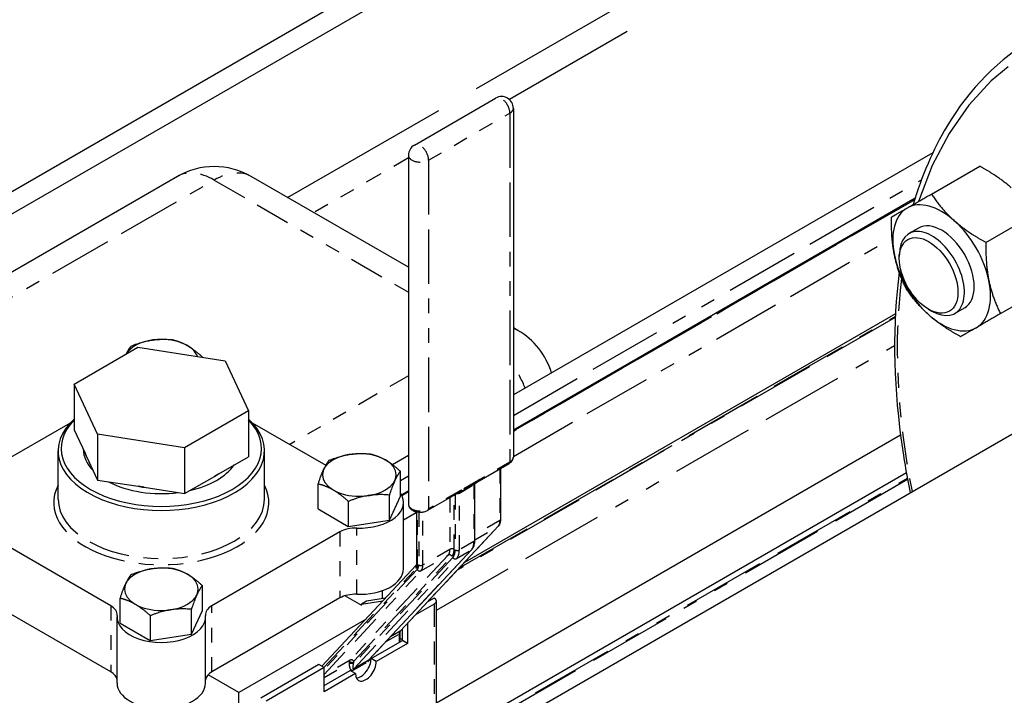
# Model space of a CAD drawing. Header units: inches. Extents: x 3 to 360, y 8 to 227.
# Tile 82 of 98: x 112.36 to 119.04, y 167.87 to 172.46. Entities that reach past the tile are written whole.
import ezdxf

# ---------------------------------------------------------------- set-up
doc = ezdxf.new("R2010")
doc.units = ezdxf.units.IN
doc.header["$LTSCALE"] = 10.666667
doc.header["$MEASUREMENT"] = 0
doc.linetypes.add('DOUBLE_DASH_DOUBLE_DOT', pattern=[0.74, 0.24, -0.06, 0.24, -0.06, 0.01, -0.06, 0.01, -0.06])
doc.layers.get('0').update_dxf_attribs({"lineweight": 25})
doc.layers.add('PHANTOM', color=7, linetype='DOUBLE_DASH_DOUBLE_DOT', lineweight=25)

msp = doc.modelspace()

# ---------------------------------------------------------------- linework, layer by layer
for p, q in [((98.8095, 163.5008), (121.791, 176.7692)), ((98.8095, 163.3477), (121.9236, 176.6927)), ((115.041, 171.6091), (115.5926, 171.9275)), ((115.7126, 171.8583), (115.7126, 169.4904)), ((115.001, 171.5398), (115.001, 169.172)), ((118.5589, 171.5566), (115.7126, 169.9133)), ((118.5496, 171.2767), (118.8771, 171.4657)), ((113.4327, 171.3962), (111.0462, 170.0183)), ((115.001, 170.7794), (113.9327, 171.3962)), ((118.4392, 171.2478), (115.7126, 169.6736)), ((118.9193, 170.9488), (119.2468, 171.1379)), ((118.4629, 171.0461), (118.3966, 171.0079)), ((118.3318, 170.8393), (118.3318, 170.8648)), ((119.0184, 170.4648), (119.3459, 170.6538)), ((118.7754, 170.5049), (118.7091, 170.4666)), ((118.3051, 170.4647), (115.3812, 168.7765)), ((118.5307, 170.4948), (118.5528, 170.4821)), ((115.7429, 170.3511), (115.7126, 170.3686)), ((112.7327, 169.9871), (113.1655, 170.237)), ((113.1655, 170.237), (113.7566, 170.1455)), ((113.6028, 170.1693), (113.6028, 170.1705)), ((113.7566, 170.1455), (113.915, 169.8042)), ((115.2251, 167.4135), (119.9329, 170.1316)), ((112.7327, 169.9871), (112.7327, 169.6768)), ((112.8911, 169.6458), (112.7327, 169.9871)), ((113.915, 169.8042), (113.4823, 169.5544)), ((113.915, 169.8042), (113.915, 169.4939)), ((112.2094, 169.4369), (112.7068, 169.724)), ((113.941, 169.724), (114.4404, 169.4357)), ((112.7327, 169.6768), (112.8065, 169.5179)), ((112.8911, 169.6458), (112.8911, 169.3355)), ((113.4823, 169.5544), (112.8911, 169.6458)), ((118.3403, 169.6399), (115.1911, 167.8217)), ((112.6239, 169.2067), (112.6239, 169.5333)), ((112.8174, 169.4945), (112.8065, 169.5179)), ((113.4823, 169.5544), (113.4823, 169.2441)), ((114.0239, 169.2067), (114.0239, 169.5333)), ((115.001, 169.5025), (114.8925, 169.4398)), ((112.8174, 169.4945), (112.8911, 169.3355)), ((113.7135, 169.3776), (113.915, 169.4939)), ((115.4808, 169.3307), (115.685, 169.4486)), ((113.7135, 169.3776), (113.6838, 169.3604)), ((114.9463, 169.2253), (114.9463, 169.3948)), ((118.3797, 169.384), (115.1911, 167.5431)), ((115.6278, 169.0693), (115.6278, 169.4156)), ((112.8911, 169.3355), (113.1664, 169.293)), ((113.4823, 169.2441), (113.6838, 169.3604)), ((114.3884, 169.1391), (114.3884, 169.3086)), ((115.3597, 169.2584), (115.4587, 169.3156)), ((115.4511, 168.9264), (115.4511, 169.3111)), ((113.207, 169.2867), (113.1664, 169.293)), ((113.207, 169.2867), (113.4823, 169.2441)), ((115.001, 169.2628), (114.9531, 169.2351)), ((115.1335, 169.1302), (115.3377, 169.2481)), ((114.5928, 169.1907), (114.5928, 169.0211)), ((114.8716, 169.0643), (114.8716, 169.2338)), ((114.8716, 169.0643), (114.9463, 169.2253)), ((114.9674, 168.7331), (114.9674, 169.1822)), ((114.3884, 169.1391), (114.5928, 169.0211)), ((115.0575, 168.7713), (115.0575, 169.1196)), ((114.5928, 169.0211), (114.8716, 169.0643)), ((112.9806, 168.4822), (112.1115, 168.984)), ((114.5363, 168.984), (113.6671, 168.4822)), ((114.9476, 168.3119), (115.6122, 169.0241)), ((114.7323, 168.1148), (115.4291, 168.8615)), ((114.4137, 168.0712), (115.0539, 168.7573)), ((113.6028, 168.4496), (113.6028, 168.6191)), ((114.8236, 168.5853), (114.8236, 168.5297)), ((112.9806, 168.0331), (112.1115, 168.5349)), ((113.0449, 168.3634), (113.0449, 168.533)), ((114.5363, 168.5349), (113.6671, 168.0331)), ((114.5705, 168.5497), (114.6815, 168.4857)), ((114.6815, 168.4938), (114.8278, 168.515)), ((114.7168, 168.5143), (114.6815, 168.4938)), ((114.8443, 168.5327), (114.7168, 168.5143)), ((115.1764, 168.5347), (115.1311, 168.5085)), ((115.1911, 167.4931), (115.1911, 168.5143)), ((113.5281, 168.2886), (113.5281, 168.4582)), ((113.5281, 168.2886), (113.6028, 168.4496)), ((114.6815, 168.4857), (114.6815, 168.4938)), ((115.1764, 168.4938), (115.0485, 168.42)), ((113.0239, 167.9574), (113.0239, 168.4065)), ((113.2493, 168.415), (113.2493, 168.2455)), ((113.6239, 167.9574), (113.6239, 168.4065)), ((114.7131, 168.3921), (113.8493, 167.8934)), ((113.0449, 168.3634), (113.2493, 168.2455)), ((114.9594, 168.2461), (114.9594, 168.3245)), ((114.9948, 168.3624), (114.9948, 168.2257)), ((113.2493, 168.2455), (113.5281, 168.2886)), ((114.7473, 168.1236), (114.9594, 168.2461)), ((114.9441, 168.2372), (114.9441, 168.2979)), ((114.9594, 168.2517), (114.9441, 168.2606)), ((114.9948, 168.2257), (114.9594, 168.2461)), ((114.9948, 168.2257), (114.7826, 168.1032)), ((114.7826, 168.1032), (114.7473, 168.1236)), ((114.3937, 168.0828), (113.9999, 167.8554)), ((114.4291, 168.0624), (114.0353, 167.835)), ((114.4291, 168.0624), (114.3937, 168.0828)), ((114.4291, 167.8991), (114.4291, 168.0624)), ((114.4291, 167.9399), (114.6059, 168.042)), ((114.6412, 168.0215), (114.6059, 168.042)), ((113.8493, 167.8934), (113.6415, 168.0134)), ((114.6412, 168.0215), (114.4291, 167.8991)), ((113.8493, 166.7176), (113.8493, 167.8934))]:
    msp.add_line(p, q)
for centre, radius, start, end in [((115.6326, 171.8583), 0.08, 0, 120), ((115.081, 171.5398), 0.08, 120, 180), ((113.6827, 170.9632), 0.5, 60, 120), ((115.4929, 169.9181), 0.5, 16.82523, 60)]:
    msp.add_arc(centre, radius, start, end)
for centre, major_axis, start_param, end_param in [((118.6191, 170.7755), (-0.2344, 0.4059), 0, 1.047198), ((118.6191, 170.7755), (-0.2344, 0.4059), 5.235988, 6.283185), ((118.5528, 170.7372), (0.1562, -0.2706), 5.497787, 10.210176), ((118.6191, 170.7755), (-0.1562, 0.2706), 3.141593, 6.283185), ((118.6191, 170.7755), (-0.2344, 0.4059), 4.18879, 5.235988), ((118.6191, 170.7755), (0.2344, -0.4059), 4.18879, 5.235988), ((118.6191, 170.7755), (0.2344, -0.4059), 0, 1.047198), ((118.6191, 170.7755), (0.2344, -0.4059), 5.235988, 6.283185), ((113.3239, 170.1457), (-0.25, 0), 3.926991, 5.959541), ((113.3239, 170.1457), (0.25, 0), 0.201599, 0.785398), ((113.3239, 169.5333), (-0.7, 0), 5.717988, 9.989975), ((113.3239, 169.5496), (0.68, 0), 2.624623, 6.800155), ((113.3239, 169.5496), (-0.5304, 0), 0.012058, 0.511541), ((113.3239, 169.5854), (-0.5304, 0), 0.222147, 0.301452), ((114.6674, 169.37), (-0.25, 0), 3.926991, 7.068583), ((113.3239, 169.5496), (0.5304, 0), 5.086491, 5.909084), ((114.6674, 169.37), (0.25, 0), 3.926991, 7.068583), ((113.3239, 169.5854), (-0.5304, 0), 2.316542, 2.395847), ((113.3239, 169.5496), (-0.5304, 0), 0.827636, 1.790358), ((113.3239, 169.5854), (-0.5304, 0), 1.269345, 1.348649), ((114.6674, 169.1822), (0.3, 0), 4.656718, 6.660071), ((114.6423, 168.9228), (-0.15, 0), 4.656718, 5.497787), ((113.3239, 168.5943), (-0.25, 0), 3.926991, 7.068583), ((114.6674, 168.7331), (0.3, 0), 4.656718, 6.283185), ((113.3239, 168.5943), (0.25, 0), 3.926991, 7.068583), ((114.6423, 168.4737), (0.15, 0), 1.515126, 2.356194), ((115.1411, 168.5143), (0.05, 0), 5.497787, 7.068583), ((112.8746, 168.421), (0.15, 0), 6.227515, 7.068583), ((113.7732, 168.421), (-0.15, 0), 5.497787, 6.338856), ((113.3239, 168.4065), (0.3, 0), 3.085922, 6.338856), ((114.7119, 168.0624), (-0.05, -0.0866), 5.497787, 8.63938), ((114.6766, 168.0828), (-0.05, -0.0866), 0.361367, 2.356194), ((112.8746, 167.9719), (0.15, 0), 0.096449, 0.785398), ((113.7732, 167.9719), (-0.15, 0), 5.497787, 6.186736), ((113.3239, 167.9574), (0.3, 0), 3.141593, 6.283185)]:
    msp.add_ellipse(centre, major_axis=major_axis, ratio=0.57735, start_param=start_param, end_param=end_param)
msp.add_ellipse((118.5307, 170.7245), major_axis=(-0.1406, 0.2436), ratio=0.57735)
for points, knots in [([(119.2498, 172.3353), (119.0098, 172.1967), (118.8078, 171.9928), (118.5599, 171.5779), (118.4836, 171.3999), (118.4264, 171.2055)], [1.9634954, 1.9634954, 1.9634954, 1.9634954, 2.2749068, 2.2749068, 2.466413, 2.466413, 2.466413, 2.466413]), ([(118.3309, 170.7466), (118.2854, 170.4007), (118.2896, 170.0197), (118.3591, 169.4985), (118.38, 169.3746), (118.4053, 169.2496)], [2.6086386, 2.6086386, 2.6086386, 2.6086386, 2.9141774, 2.9141774, 3.0077333, 3.0077333, 3.0077333, 3.0077333]), ([(115.685, 169.4486), (115.688, 169.4503), (115.6909, 169.4523), (115.6963, 169.4565), (115.6988, 169.4589), (115.7033, 169.464), (115.7054, 169.4668), (115.7088, 169.473), (115.7102, 169.4762), (115.7121, 169.4832), (115.7126, 169.4868), (115.7126, 169.4904)], [4.712389, 4.712389, 4.712389, 4.712389, 4.8694686, 4.8694686, 5.0265482, 5.0265482, 5.1836279, 5.1836279, 5.3407075, 5.3407075, 5.4977871, 5.4977871, 5.4977871, 5.4977871]), ([(115.4587, 169.3156), (115.4607, 169.3167), (115.4627, 169.318), (115.4663, 169.3204), (115.4679, 169.3217), (115.471, 169.3239), (115.4725, 169.325), (115.4751, 169.327), (115.4764, 169.3279), (115.4787, 169.3294), (115.4798, 169.3301), (115.4808, 169.3307)], [-0.03137333, -0.03137333, -0.03137333, -0.03137333, -0.02509866, -0.02509866, -0.018824, -0.018824, -0.01254933, -0.01254933, -0.00627467, -0.00627467, 0, 0, 0, 0]), ([(115.3377, 169.2481), (115.3387, 169.2486), (115.3397, 169.2492), (115.3419, 169.2502), (115.343, 169.2507), (115.3456, 169.2518), (115.347, 169.2524), (115.3501, 169.2537), (115.3519, 169.2544), (115.3557, 169.2562), (115.3578, 169.2573), (115.3597, 169.2584)], [-0.12354926, -0.12354926, -0.12354926, -0.12354926, -0.11727473, -0.11727473, -0.1110002, -0.1110002, -0.10472567, -0.10472567, -0.09845114, -0.09845114, -0.09217661, -0.09217661, -0.09217661, -0.09217661]), ([(115.001, 169.172), (115.001, 169.1668), (115.0021, 169.1616), (115.0061, 169.1516), (115.0091, 169.1469), (115.0172, 169.1378), (115.0226, 169.1337), (115.0353, 169.1263), (115.0429, 169.1233), (115.0591, 169.119), (115.0676, 169.1178), (115.0847, 169.1171), (115.0933, 169.1177), (115.1099, 169.1205), (115.118, 169.1228), (115.1282, 169.1273), (115.1309, 169.1287), (115.1335, 169.1302)], [2.356194, 2.356194, 2.356194, 2.356194, 2.582469, 2.582469, 2.831062, 2.831062, 3.139202, 3.139202, 3.4977, 3.4977, 3.859679, 3.859679, 4.217101, 4.217101, 4.576784, 4.576784, 4.712389, 4.712389, 4.712389, 4.712389]), ([(115.6122, 169.0241), (115.6145, 169.0265), (115.6164, 169.0291), (115.6199, 169.0346), (115.6213, 169.0375), (115.6238, 169.0435), (115.6248, 169.0466), (115.6263, 169.0529), (115.6269, 169.0561), (115.6277, 169.0626), (115.6278, 169.066), (115.6278, 169.0693)], [0.9599311, 0.9599311, 0.9599311, 0.9599311, 1.0821041, 1.0821041, 1.2042772, 1.2042772, 1.3264502, 1.3264502, 1.4486233, 1.4486233, 1.5707963, 1.5707963, 1.5707963, 1.5707963]), ([(115.4291, 168.8615), (115.4321, 168.8648), (115.4348, 168.8684), (115.4396, 168.876), (115.4417, 168.8801), (115.4452, 168.8886), (115.4466, 168.893), (115.4489, 168.9021), (115.4497, 168.9068), (115.4508, 168.9165), (115.4511, 168.9214), (115.4511, 168.9264)], [0.9599311, 0.9599311, 0.9599311, 0.9599311, 1.0821041, 1.0821041, 1.2042772, 1.2042772, 1.3264502, 1.3264502, 1.4486233, 1.4486233, 1.5707963, 1.5707963, 1.5707963, 1.5707963]), ([(115.0539, 168.7573), (115.0542, 168.7576), (115.0545, 168.758), (115.0551, 168.7589), (115.0554, 168.7596), (115.056, 168.7611), (115.0563, 168.762), (115.0569, 168.7642), (115.0571, 168.7654), (115.0574, 168.7682), (115.0575, 168.7697), (115.0575, 168.7713)], [0.9599311, 0.9599311, 0.9599311, 0.9599311, 1.0821041, 1.0821041, 1.2042772, 1.2042772, 1.3264502, 1.3264502, 1.4486233, 1.4486233, 1.5707963, 1.5707963, 1.5707963, 1.5707963]), ([(114.9441, 168.2979), (114.9441, 168.2995), (114.9441, 168.301), (114.9445, 168.3038), (114.9447, 168.305), (114.9452, 168.3072), (114.9455, 168.3081), (114.9462, 168.3096), (114.9465, 168.3103), (114.9471, 168.3112), (114.9474, 168.3116), (114.9476, 168.3119)], [1.5707963, 1.5707963, 1.5707963, 1.5707963, 1.6929694, 1.6929694, 1.8151424, 1.8151424, 1.9373155, 1.9373155, 2.0594885, 2.0594885, 2.1816616, 2.1816616, 2.1816616, 2.1816616])]:
    msp.add_open_spline(points, degree=3, knots=knots)
for points, weights in [([(119.0916, 171.3189), (119.0058, 171.395), (118.8771, 171.4657)], [1, 1.0930923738, 1.10906450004]), ([(118.3847, 171.1814), (118.4475, 171.2177), (118.5496, 171.2767)], [1, 1.0930923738, 1.10906450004]), ([(118.5496, 171.2767), (118.6191, 171.1717), (118.7049, 171.0957)], [1.10906450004, 1.0930923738, 1]), ([(118.279, 171.1204), (118.3219, 171.1452), (118.3847, 171.1814)], [1.10906450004, 1.0930923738, 1]), ([(118.2989, 170.8613), (118.276, 170.9736), (118.279, 171.1204)], [1, 1.0930923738, 1.10906450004]), ([(118.7049, 171.0957), (118.7907, 171.0196), (118.9193, 170.9488)], [1, 1.0930923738, 1.10906450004]), ([(118.9193, 170.9488), (118.9163, 170.802), (118.9393, 170.6897)], [1.10906450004, 1.0930923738, 1]), ([(118.3781, 170.6363), (118.3219, 170.749), (118.2989, 170.8613)], [1.10906450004, 1.0930923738, 1]), ([(118.9393, 170.6897), (118.9623, 170.5774), (119.0184, 170.4648)], [1, 1.0930923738, 1.10906450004]), ([(118.5333, 170.4553), (118.4475, 170.5314), (118.3781, 170.6363)], [1, 1.0930923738, 1.10906450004]), ([(118.7478, 170.3085), (118.6191, 170.3793), (118.5333, 170.4553)], [1.10906450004, 1.0930923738, 1]), ([(119.0184, 170.4648), (118.9163, 170.4058), (118.8535, 170.3695)], [1.10906450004, 1.0930923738, 1]), ([(118.8535, 170.3695), (118.7907, 170.3333), (118.7478, 170.3085)], [1, 1.0930923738, 1.10906450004]), ([(113.0862, 170.1912), (113.1018, 170.223), (113.1197, 170.2453)], [1.07630342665, 1.06860854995, 1]), ([(113.1197, 170.2453), (113.2591, 170.3009), (113.3985, 170.2884)], [1, 1.15455095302, 1]), ([(113.3985, 170.2884), (113.4532, 170.2751), (113.5007, 170.2477)], [1, 1.03802697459, 1]), ([(113.5007, 170.2477), (113.5481, 170.2203), (113.6028, 170.1705)], [1, 1.03802697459, 1]), ([(113.6028, 170.1705), (113.6024, 170.1699), (113.602, 170.1694)], [1, 1.00149391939, 1.00295895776]), ([(114.4632, 169.4696), (114.6026, 169.5252), (114.742, 169.5128)], [1, 1.15455095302, 1]), ([(114.742, 169.5128), (114.7967, 169.4994), (114.8442, 169.472)], [1, 1.03802697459, 1]), ([(114.3884, 169.3086), (114.4258, 169.4231), (114.4632, 169.4696)], [1, 1.15455095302, 1]), ([(114.8442, 169.472), (114.8916, 169.4447), (114.9463, 169.3948)], [1, 1.03802697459, 1]), ([(114.9463, 169.3948), (114.9089, 169.3483), (114.8716, 169.2338)], [1, 1.15455095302, 1]), ([(114.4906, 169.2679), (114.4432, 169.2953), (114.3884, 169.3086)], [1, 1.03802697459, 1]), ([(114.5928, 169.1907), (114.538, 169.2405), (114.4906, 169.2679)], [1, 1.03802697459, 1]), ([(114.8716, 169.2338), (114.7322, 169.2463), (114.5928, 169.1907)], [1, 1.15455095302, 1]), ([(113.1197, 168.6939), (113.2591, 168.7495), (113.3985, 168.7371)], [1, 1.15455095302, 1]), ([(113.3985, 168.7371), (113.4532, 168.7237), (113.5007, 168.6964)], [1, 1.03802697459, 1]), ([(113.0449, 168.533), (113.0823, 168.6474), (113.1197, 168.6939)], [1, 1.15455095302, 1]), ([(113.5007, 168.6964), (113.5481, 168.669), (113.6028, 168.6191)], [1, 1.03802697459, 1]), ([(113.6028, 168.6191), (113.5654, 168.5726), (113.5281, 168.4582)], [1, 1.15455095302, 1]), ([(113.1471, 168.4922), (113.0997, 168.5196), (113.0449, 168.533)], [1, 1.03802697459, 1]), ([(113.2493, 168.415), (113.1945, 168.4649), (113.1471, 168.4922)], [1, 1.03802697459, 1]), ([(113.5281, 168.4582), (113.3887, 168.4706), (113.2493, 168.415)], [1, 1.15455095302, 1])]:
    msp.add_rational_spline(points, weights, degree=2)
at = {"layer": 'PHANTOM', "ltscale": 0.462403}
msp.add_line((114.181, 171.2529), (121.9236, 175.7231), dxfattribs=at)
at = {"layer": 'PHANTOM', "ltscale": 0.558816}
msp.add_line((121.9241, 175.5192), (115.6861, 171.9177), dxfattribs=at)
at = {"layer": 'PHANTOM', "ltscale": 0.038805}
msp.add_line((115.1376, 171.5072), (115.6892, 171.8256), dxfattribs=at)
at = {"layer": 'PHANTOM', "ltscale": 0.144545}
for p, q in [((115.6892, 171.8256), (115.6892, 169.4578)), ((115.1376, 171.5072), (115.1376, 169.1393))]:
    msp.add_line(p, q, dxfattribs=at)
at = {"layer": 'PHANTOM', "ltscale": 0.045276}
msp.add_line((115.001, 171.5222), (114.3577, 171.1508), dxfattribs=at)
at = {"layer": 'PHANTOM', "ltscale": 0.19526}
msp.add_line((115.7126, 169.7747), (118.4822, 171.3737), dxfattribs=at)
at = {"layer": 'PHANTOM', "ltscale": 0.168237}
msp.add_line((111.2962, 169.9936), (113.6827, 171.3714), dxfattribs=at)
at = {"layer": 'PHANTOM', "ltscale": 0.09289}
msp.add_line((113.6827, 171.3714), (115.001, 170.6103), dxfattribs=at)
at = {"layer": 'PHANTOM', "ltscale": 0.192105}
msp.add_line((115.7126, 169.6689), (118.4374, 171.2421), dxfattribs=at)
at = {"layer": 'PHANTOM', "ltscale": 0.192026}
msp.add_line((118.4363, 171.2384), (115.7126, 169.6659), dxfattribs=at)
at = {"layer": 'PHANTOM', "ltscale": 0.181177}
msp.add_line((115.7126, 169.4962), (118.2825, 170.9799), dxfattribs=at)
at = {"layer": 'PHANTOM', "ltscale": 0.209531}
msp.add_line((118.3039, 170.4396), (115.332, 168.7238), dxfattribs=at)
at = {"layer": 'PHANTOM', "ltscale": 0.208727}
msp.add_line((115.3436, 168.7363), (118.3042, 170.4455), dxfattribs=at)
at = {"layer": 'PHANTOM', "ltscale": 0.219162}
msp.add_line((115.1911, 168.4531), (118.2995, 170.2478), dxfattribs=at)
at = {"layer": 'PHANTOM', "ltscale": 0.056729}
msp.add_line((115.001, 170.0423), (114.1954, 169.5772), dxfattribs=at)
at = {"layer": 'PHANTOM', "ltscale": 0.014303}
for p, q in [((115.6892, 169.4578), (115.485, 169.3399)), ((115.3418, 169.2572), (115.1376, 169.1393))]:
    msp.add_line(p, q, dxfattribs=at)
at = {"layer": 'PHANTOM', "ltscale": 0.021344}
for p, q in [((115.622, 169.4122), (115.622, 169.0612)), ((115.2826, 169.2162), (115.2826, 168.8652))]:
    msp.add_line(p, q, dxfattribs=at)
at = {"layer": 'PHANTOM', "ltscale": 0.003759}
msp.add_line((114.9463, 169.3323), (115.001, 169.3639), dxfattribs=at)
at = {"layer": 'PHANTOM', "ltscale": 0.221079}
msp.add_line((115.2507, 167.5369), (118.3864, 169.3473), dxfattribs=at)
at = {"layer": 'PHANTOM', "ltscale": 0.220677}
msp.add_line((118.3877, 169.3399), (115.2578, 167.5329), dxfattribs=at)
at = {"layer": 'PHANTOM', "ltscale": 0.006883}
for p, q in [((115.3462, 169.2475), (115.4452, 169.3047)), ((115.4629, 169.3247), (115.3639, 169.2676)), ((115.4452, 168.9183), (115.3462, 168.8611)), ((115.327, 168.802), (115.426, 168.8591)), ((114.6271, 168.0467), (114.7261, 168.1038)), ((114.7286, 168.1117), (114.6296, 168.0545))]:
    msp.add_line(p, q, dxfattribs=at)
at = {"layer": 'PHANTOM', "ltscale": 0.023503}
for p, q in [((115.4452, 169.3047), (115.4452, 168.9183)), ((115.3462, 168.8611), (115.3462, 169.2475))]:
    msp.add_line(p, q, dxfattribs=at)
at = {"layer": 'PHANTOM', "ltscale": 0.003149}
msp.add_line((114.955, 169.2315), (115.001, 169.2581), dxfattribs=at)
at = {"layer": 'PHANTOM', "ltscale": 0.003067}
msp.add_line((115.001, 169.2551), (114.9561, 169.2291), dxfattribs=at)
at = {"layer": 'PHANTOM', "ltscale": 0.02284}
msp.add_line((115.3179, 169.2367), (115.3179, 168.8611), dxfattribs=at)
at = {"layer": 'PHANTOM', "ltscale": 0.022342}
msp.add_line((115.3108, 168.8652), (115.3108, 169.2326), dxfattribs=at)
at = {"layer": 'PHANTOM', "ltscale": 0.006257}
msp.add_line((114.9674, 169.0659), (115.0575, 169.118), dxfattribs=at)
at = {"layer": 'PHANTOM', "ltscale": 0.021615}
msp.add_line((115.0634, 168.7631), (115.0634, 169.1186), dxfattribs=at)
at = {"layer": 'PHANTOM', "ltscale": 0.021814}
msp.add_line((115.0704, 169.1178), (115.0704, 168.7591), dxfattribs=at)
at = {"layer": 'PHANTOM', "ltscale": 0.021864}
msp.add_line((115.0987, 168.7591), (115.0987, 169.1186), dxfattribs=at)
at = {"layer": 'PHANTOM', "ltscale": 0.011956}
msp.add_line((115.622, 169.0612), (115.4511, 168.9625), dxfattribs=at)
at = {"layer": 'PHANTOM', "ltscale": 0.027333}
for p, q in [((114.5363, 168.984), (114.5363, 168.5349)), ((114.6507, 168.5602), (114.6507, 169.0093)), ((112.9806, 168.4822), (112.9806, 168.0331)), ((113.6671, 168.0331), (113.6671, 168.4822))]:
    msp.add_line(p, q, dxfattribs=at)
at = {"layer": 'PHANTOM', "ltscale": 0.08163}
for p, q in [((115.6092, 169.0217), (114.9446, 168.3095)), ((115.2698, 168.8258), (114.6052, 168.1135)), ((114.6309, 168.1056), (115.2955, 168.8179))]:
    msp.add_line(p, q, dxfattribs=at)
at = {"layer": 'PHANTOM', "ltscale": 0.011054}
msp.add_line((115.4511, 168.9304), (115.6092, 169.0217), dxfattribs=at)
at = {"layer": 'PHANTOM', "ltscale": 0.085664}
for p, q in [((115.426, 168.8591), (114.7286, 168.1117)), ((114.6296, 168.0545), (115.327, 168.802))]:
    msp.add_line(p, q, dxfattribs=at)
at = {"layer": 'PHANTOM', "ltscale": 0.012868}
for p, q in [((115.2826, 168.8652), (115.0987, 168.7591)), ((115.0859, 168.7196), (115.2698, 168.8258))]:
    msp.add_line(p, q, dxfattribs=at)
at = {"layer": 'PHANTOM', "ltscale": 0.082815}
msp.add_line((115.3013, 168.8098), (114.6271, 168.0873), dxfattribs=at)
at = {"layer": 'PHANTOM', "ltscale": 0.077024}
msp.add_line((114.4273, 168.0634), (115.0544, 168.7355), dxfattribs=at)
at = {"layer": 'PHANTOM', "ltscale": 0.077514}
msp.add_line((115.0602, 168.7275), (114.4291, 168.0511), dxfattribs=at)
at = {"layer": 'PHANTOM', "ltscale": 0.080678}
msp.add_line((114.4291, 168.0157), (115.0859, 168.7196), dxfattribs=at)
at = {"layer": 'PHANTOM', "ltscale": 0.060513}
msp.add_line((115.1764, 168.4938), (115.1764, 167.5016), dxfattribs=at)
at = {"layer": 'PHANTOM', "ltscale": 0.004587}
msp.add_line((114.9446, 168.3095), (114.8781, 168.2711), dxfattribs=at)
at = {"layer": 'PHANTOM', "ltscale": 0.006424}
msp.add_line((114.8457, 168.2363), (114.9382, 168.2897), dxfattribs=at)
at = {"layer": 'PHANTOM', "ltscale": 0.003315}
msp.add_line((114.9382, 168.2897), (114.9382, 168.2338), dxfattribs=at)
at = {"layer": 'PHANTOM', "ltscale": 0.012322}
msp.add_line((114.6052, 168.1135), (114.4291, 168.0118), dxfattribs=at)
at = {"layer": 'PHANTOM', "ltscale": 0.011871}
msp.add_line((114.4291, 167.9958), (114.5988, 168.0938), dxfattribs=at)
at = {"layer": 'PHANTOM', "ltscale": 0.000297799}
for p, q in [((114.5988, 168.0938), (114.5988, 168.0873)), ((114.6271, 168.0873), (114.6271, 168.0938))]:
    msp.add_line(p, q, dxfattribs=at)
at = {"layer": 'PHANTOM', "ltscale": 0.458432}
msp.add_ellipse((121.4556, 168.4126), major_axis=(-2.2188, 3.843), ratio=0.57735, start_param=2.687279, end_param=6.764522, dxfattribs=at)
at = {"layer": 'PHANTOM', "ltscale": 0.009302}
for centre, major_axis, start_param, end_param in [((115.6326, 171.8583), (-0.04, 0.0693), 3.926991, 6.283185), ((115.081, 171.5398), (-0.04, 0.0693), 3.926991, 6.283185), ((115.081, 171.5398), (-0.08, 0), 0, 2.356194), ((115.081, 169.172), (-0.08, 0), 0, 2.356194)]:
    msp.add_ellipse(centre, major_axis=major_axis, ratio=0.57735, start_param=start_param, end_param=end_param, dxfattribs=at)
at = {"layer": 'PHANTOM', "ltscale": 0.003034}
for centre in [(115.6326, 171.8583), (115.6326, 169.4904)]:
    msp.add_ellipse(centre, major_axis=(0.08, 0), ratio=0.57735, start_param=5.497787, end_param=6.283185, dxfattribs=at)
at = {"layer": 'PHANTOM', "ltscale": 0.019487}
for major_axis, start_param, end_param in [((-0.25, 0.433), 5.497787, 6.283185), ((0.25, 0.433), 0, 0.785398)]:
    msp.add_ellipse((113.6827, 170.9632), major_axis=major_axis, ratio=0.57735, start_param=start_param, end_param=end_param, dxfattribs=at)
at = {"layer": 'PHANTOM', "ltscale": 0.086458}
msp.add_ellipse((121.4556, 168.4126), major_axis=(-2.2188, 3.843), ratio=0.57735, start_param=0.647967, end_param=1.039047, dxfattribs=at)
at = {"layer": 'PHANTOM', "ltscale": 0.002769}
msp.add_ellipse((115.4929, 169.9181), major_axis=(0.25, 0.433), ratio=0.57735, start_param=0, end_param=0.11503, dxfattribs=at)
at = {"layer": 'PHANTOM', "ltscale": 0.008503}
msp.add_ellipse((115.4929, 169.9181), major_axis=(0.25, -0.433), ratio=0.57735, start_param=1.340853, end_param=1.685827, dxfattribs=at)
at = {"layer": 'PHANTOM', "ltscale": 0.000683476}
for centre, major_axis, start_param, end_param in [((115.675, 169.4659), (0.01, -0.0173), 0, 0.785398), ((115.4487, 169.3329), (0.01, -0.0173), 0, 0.785398), ((115.4708, 169.348), (0.01, -0.0173), 0, 0.785398), ((115.3277, 169.2654), (0.01, -0.0173), 0, 0.785398), ((115.3497, 169.2757), (0.01, -0.0173), 0, 0.785398), ((115.1235, 169.1475), (0.01, -0.0173), 0, 0.785398), ((115.6078, 169.0693), (0.02, 0), 5.497787, 6.283185), ((115.4311, 168.9264), (0.02, 0), 5.497787, 6.283185), ((115.0775, 168.7713), (-0.02, 0), 0, 0.785398), ((114.9241, 168.2979), (0.02, 0), 5.497787, 6.283185)]:
    msp.add_ellipse(centre, major_axis=major_axis, ratio=0.57735, start_param=start_param, end_param=end_param, dxfattribs=at)
at = {"layer": 'PHANTOM', "ltscale": 0.135237}
msp.add_ellipse((113.3239, 169.1822), major_axis=(-0.73, 0), ratio=0.57735, start_param=5.995503, end_param=9.71246, dxfattribs=at)
at = {"layer": 'PHANTOM', "ltscale": 0.000524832}
msp.add_ellipse((115.4311, 169.3128), major_axis=(0.02, 0), ratio=0.57735, start_param=5.497787, end_param=6.124152, dxfattribs=at)
at = {"layer": 'PHANTOM', "ltscale": 0.000113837}
msp.add_ellipse((115.4593, 169.2965), major_axis=(-0.01, 0.0173), ratio=0.57735, start_param=0.571037, end_param=0.785398, dxfattribs=at)
at = {"layer": 'PHANTOM', "ltscale": 0.000742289}
msp.add_ellipse((115.3321, 169.2557), major_axis=(0.02, 0), ratio=0.57735, start_param=4.653432, end_param=5.497787, dxfattribs=at)
at = {"layer": 'PHANTOM', "ltscale": 0.00023068}
msp.add_ellipse((115.3603, 169.2393), major_axis=(-0.01, 0.0173), ratio=0.57735, start_param=0.453906, end_param=0.785398, dxfattribs=at)
at = {"layer": 'PHANTOM', "ltscale": 0.109587}
msp.add_ellipse((113.3239, 169.2067), major_axis=(0.7, 0), ratio=0.57735, start_param=3.141593, end_param=6.283185, dxfattribs=at)
at = {"layer": 'PHANTOM', "ltscale": 0.002947}
for centre in [(115.5513, 169.102), (115.2119, 168.906), (115.028, 168.7999)]:
    msp.add_ellipse(centre, major_axis=(0.05, -0.0866), ratio=0.57735, start_param=0.174533, end_param=0.785398, dxfattribs=at)
at = {"layer": 'PHANTOM', "ltscale": 0.000140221}
for centre in [(115.5976, 169.0378), (115.4144, 168.8752), (114.933, 168.3255)]:
    msp.add_ellipse(centre, major_axis=(0.0146, -0.0136), ratio=0.804092, start_param=6.042375, end_param=6.283185, dxfattribs=at)
at = {"layer": 'PHANTOM', "ltscale": 0.00447}
for centre in [(115.3391, 168.9795), (115.2401, 168.9224)]:
    msp.add_ellipse(centre, major_axis=(0.075, -0.1299), ratio=0.57735, start_param=0.174533, end_param=0.785398, dxfattribs=at)
at = {"layer": 'PHANTOM', "ltscale": 0.001467}
for centre, major_axis, ratio, start_param, end_param in [((115.2967, 168.857), (0.02, 0), 0.57735, 0.785398, 2.356194), ((115.3321, 168.8693), (0.02, 0), 0.57735, 3.926991, 5.497787), ((115.2814, 168.8097), (-0.0146, 0.0136), 0.804092, 4.471579, 6.042375), ((115.3154, 168.818), (0.0146, -0.0136), 0.804092, 4.471579, 6.042375), ((115.0743, 168.7357), (0.0146, -0.0136), 0.804092, 4.471579, 6.042375), ((115.0846, 168.7672), (0.02, 0), 0.57735, 3.926991, 5.497787), ((114.6168, 168.0974), (-0.0146, 0.0136), 0.804092, 4.471579, 6.042375), ((114.6129, 168.0856), (0.02, 0), 0.57735, 0.785398, 2.356194), ((114.6129, 168.0791), (0.02, 0), 0.57735, 0.785398, 2.356194)]:
    msp.add_ellipse(centre, major_axis=major_axis, ratio=ratio, start_param=start_param, end_param=end_param, dxfattribs=at)
at = {"layer": 'PHANTOM', "ltscale": 0.003556}
msp.add_ellipse((115.226, 168.9142), major_axis=(0.06, -0.1039), ratio=0.57735, start_param=0.174533, end_param=0.785398, dxfattribs=at)
at = {"layer": 'PHANTOM', "ltscale": 0.003861}
msp.add_ellipse((115.226, 168.9142), major_axis=(0.065, -0.1126), ratio=0.57735, start_param=0.174533, end_param=0.785398, dxfattribs=at)
at = {"layer": 'PHANTOM', "ltscale": 0.001227}
msp.add_ellipse((115.0686, 168.7437), major_axis=(-0.0146, 0.0136), ratio=0.804092, start_param=0, end_param=1.329986, dxfattribs=at)
at = {"layer": 'PHANTOM', "ltscale": 0.002033}
msp.add_ellipse((115.0139, 168.7917), major_axis=(0.035, -0.0606), ratio=0.57735, start_param=0.174533, end_param=0.785398, dxfattribs=at)
at = {"layer": 'PHANTOM', "ltscale": 0.002337}
msp.add_ellipse((115.0139, 168.7917), major_axis=(0.04, -0.0693), ratio=0.57735, start_param=0.174533, end_param=0.785398, dxfattribs=at)
at = {"layer": 'PHANTOM', "ltscale": 0.001423}
for centre in [(114.9736, 168.2693), (114.6341, 168.0734)]:
    msp.add_ellipse(centre, major_axis=(-0.025, 0.0433), ratio=0.57735, start_param=0.174533, end_param=0.785398, dxfattribs=at)
at = {"layer": 'PHANTOM', "ltscale": 0.000814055}
msp.add_ellipse((114.6483, 168.0815), major_axis=(-0.015, 0.026), ratio=0.57735, start_param=0.174533, end_param=0.785398, dxfattribs=at)
at = {"layer": 'PHANTOM', "ltscale": 0.001478}
msp.add_ellipse((114.7261, 168.1607), major_axis=(-0.0098, -0.0591), ratio=0.449178, start_param=0.353636, end_param=1.05059, dxfattribs=at)
at = {"layer": 'PHANTOM', "ltscale": 0.00050937}
for centre in [(114.7402, 168.0956), (114.6412, 168.0385)]:
    msp.add_ellipse(centre, major_axis=(-0.01, 0.0173), ratio=0.57735, start_param=0.174533, end_param=0.785398, dxfattribs=at)
at = {"layer": 'PHANTOM', "ltscale": 0.000157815}
msp.add_ellipse((114.7402, 168.1526), major_axis=(-0.0151, -0.0415), ratio=0.247664, start_param=0.28701, end_param=0.52782, dxfattribs=at)
at = {"layer": 'PHANTOM', "ltscale": 0.004278}
msp.add_ellipse((114.6271, 168.1036), major_axis=(-0.0098, -0.0591), ratio=0.449178, start_param=5.066025, end_param=6.636821, dxfattribs=at)
at = {"layer": 'PHANTOM', "ltscale": 0.003258}
msp.add_ellipse((114.6412, 168.0954), major_axis=(-0.0151, -0.0415), ratio=0.247664, start_param=4.999399, end_param=6.570195, dxfattribs=at)
at = {"layer": 'PHANTOM', "ltscale": 0.001466}
for points, knots in [([(115.485, 169.3399), (115.4836, 169.3391), (115.4823, 169.3383), (115.4798, 169.3366), (115.4787, 169.3358), (115.4768, 169.3344), (115.476, 169.3339), (115.4748, 169.333), (115.4744, 169.3327), (115.473, 169.3317), (115.4721, 169.331), (115.4697, 169.3292), (115.4682, 169.3282), (115.4655, 169.3263), (115.4642, 169.3255), (115.4629, 169.3247)], [0, 0, 0, 0, 0.00556877, 0.00556877, 0.0105885, 0.0105885, 0.01372583, 0.01372583, 0.01568666, 0.01568666, 0.01960833, 0.01960833, 0.025883, 0.025883, 0.03137333, 0.03137333, 0.03137333, 0.03137333]), ([(115.3639, 169.2676), (115.3601, 169.2654), (115.3563, 169.2638), (115.3525, 169.2623), (115.3489, 169.2608), (115.3454, 169.2593), (115.3418, 169.2572)], [0.09217661, 0.09217661, 0.09217661, 0.09217661, 0.1084094, 0.1084094, 0.1084094, 0.12354926, 0.12354926, 0.12354926, 0.12354926])]:
    msp.add_open_spline(points, degree=3, knots=knots, dxfattribs=at)

doc.saveas('drawing.dxf')
